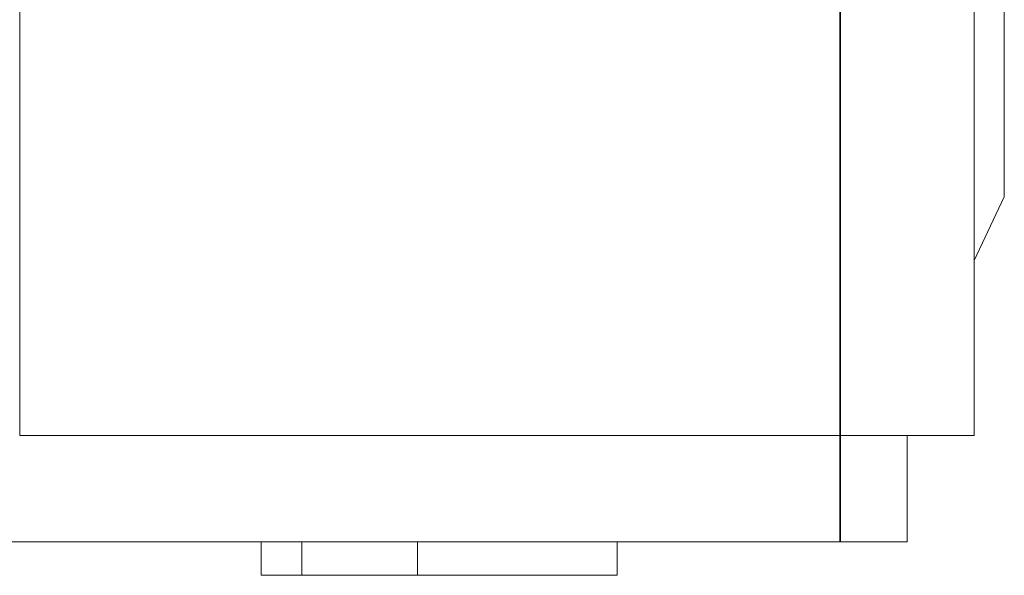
# Model space of a CAD drawing. Header units: millimetres. Extents: x 4 to 1188, y 1 to 840.
# Tile 15 of 123: x 408 to 427, y 244 to 255. Entities that reach past the tile are written whole.
import ezdxf

# ---------------------------------------------------------------- set-up
doc = ezdxf.new("R2010")
doc.units = ezdxf.units.MM
doc.layers.add('1', color=7, linetype='Continuous', true_color=0xffffff)

msp = doc.modelspace()

# ---------------------------------------------------------------- linework, layer by layer
at = {"layer": '1', "color": 154, "linetype": 'Continuous', "lineweight": 13}
for p, q in [((426.8046, 586.7325), (426.8046, 246.8746)), ((407.8046, 468.2775), (407.8046, 246.8746)), ((427.4046, 251.6246), (427.4046, 258.1246)), ((426.8046, 250.3548), (427.4046, 251.6246)), ((424.1379, 246.8746), (407.8046, 246.8746)), ((426.8046, 246.8746), (424.1379, 246.8746)), ((425.4713, 244.758), (425.4713, 246.8746)), ((424.1379, 244.758), (404.3212, 244.758)), ((412.6127, 244.758), (412.6127, 244.0913)), ((413.4186, 244.0913), (413.4186, 244.758)), ((415.7235, 244.758), (415.7235, 244.0913)), ((419.696, 244.0913), (419.696, 244.758)), ((425.4713, 244.758), (424.1379, 244.758)), ((413.4186, 244.0913), (412.6127, 244.0913)), ((415.7235, 244.0913), (413.4186, 244.0913)), ((415.7235, 244.0913), (419.696, 244.0913))]:
    msp.add_line(p, q, dxfattribs=at)
at = {"layer": '1', "color": 154, "linetype": 'Continuous', "lineweight": 35}
for p in [(424.1379, 586.3211), (424.1379, 244.758)]:
    msp.add_line(p, (424.1379, 246.8746), dxfattribs=at)

doc.saveas('drawing.dxf')
